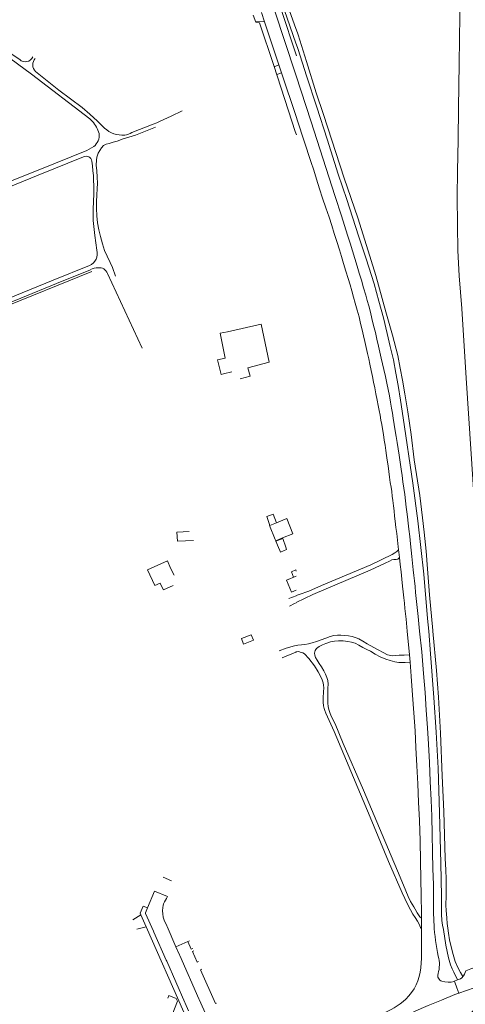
# Model space of a CAD drawing. Extents: x 145000 to 155000, y 457500 to 470000.
# Tile 27 of 256: x 145865 to 146083, y 460317 to 460800. Entities that reach past the tile are written whole.
import ezdxf

# ---------------------------------------------------------------- set-up
doc = ezdxf.new("R2010")
doc.units = 0
doc.header["$LTSCALE"] = 0.2
doc.header["$MEASUREMENT"] = 0
doc.layers.add('kant verharding', color=252, linetype='Continuous', lineweight=0)

msp = doc.modelspace()

# ---------------------------------------------------------------- linework, layer by layer
at = {"layer": 'kant verharding', "lineweight": 0}
for p, q in [((145979.02, 460801.85), (145980.22, 460798.4)), ((146000.16, 460743.15), (145999.6, 460744.84)), ((145776.59, 460626.23), (145899.86, 460676.24)), ((146055.59, 460488.35), (146054.51, 460500)), ((146055.59, 460488.35), (146054.51, 460500)), ((146050.47, 460488.14), (146052.98, 460488.24)), ((146052.98, 460488.24), (146055.59, 460488.35)), ((146055.59, 460488.35), (146055.89, 460484.74)), ((146051.23, 460484.53), (146053.42, 460484.63)), ((146053.42, 460484.63), (146055.89, 460484.74)), ((146077.47, 460328.34), (146077.62, 460328.4)), ((146077.62, 460328.4), (146079.13, 460329)), ((146079.86, 460322.62), (146079.89, 460322.53))]:
    msp.add_line(p, q, dxfattribs=at)
at = {"layer": 'kant verharding', "lineweight": 0, "flags": 128}
for points in [[(145968.29, 460856.93), (145968.57, 460856.29), (145970.96, 460850.95), (145972.64, 460846.97), (145975, 460841.41), (145976.98, 460836.65), (145979.21, 460831.22), (145981.89, 460824.54), (145984.33, 460817.93), (145987.37, 460809.77), (145989.47, 460804.25), (145999.79, 460772.97), (146000.1, 460771.99)], [(145824.41, 460814.64), (145824.06, 460813.25), (145823.85, 460811.84), (145823.83, 460811.13), (145824.04, 460810.45), (145830.27, 460805.05), (145836.73, 460799.94), (145857.37, 460784.83), (145864.52, 460780.05)], [(146000.1, 460787.58), (145996.9, 460796.63), (145991.87, 460811.25)], [(146080.36, 460811.04), (146080.26, 460801.69), (146079.93, 460778.02), (146079.65, 460756.27), (146079.4, 460740.64), (146079.21, 460725.34), (146079.02, 460712.94), (146079.09, 460698.8), (146079.32, 460686.47), (146079.98, 460674.13)], [(145992.48, 460805.01), (146000.15, 460781.81)], [(145995.78, 460806.73), (146000.1, 460794.7)], [(145983.03, 460803.04), (145984.57, 460798.44)], [(145980.13, 460798.71), (145984.57, 460798.44)], [(145998, 460749.8), (145989.16, 460777.12), (145982.04, 460798.03), (145980.22, 460798.4)], [(145984.57, 460798.44), (145991.62, 460777.42)], [(146000, 460794.9), (146000.99, 460792.15), (146005.1, 460779.07), (146009.85, 460763.68), (146013.45, 460753.13), (146023.61, 460721.9), (146030.22, 460702.42), (146034.49, 460688.94), (146039.09, 460674.15), (146044.05, 460656.41), (146047.2, 460644.95), (146049.84, 460634.96), (146051.04, 460628.74), (146052.18, 460622.87), (146053.36, 460616.17), (146054.74, 460607.42), (146056.39, 460596.31), (146057.9, 460583.84), (146060.64, 460566.48), (146062, 460555.52), (146062.79, 460548.38), (146063.81, 460539.15), (146064.41, 460530.43), (146065.36, 460517.68), (146067.05, 460500.22), (146067.07, 460500)], [(146000, 460794.9), (146000.99, 460792.15), (146005.1, 460779.07), (146009.85, 460763.68), (146013.45, 460753.13), (146023.61, 460721.9), (146030.22, 460702.42), (146034.49, 460688.94), (146039.09, 460674.15), (146044.05, 460656.41), (146047.2, 460644.95), (146049.84, 460634.96), (146051.04, 460628.74), (146052.18, 460622.87), (146053.36, 460616.17), (146054.74, 460607.42), (146056.39, 460596.31), (146057.9, 460583.84), (146060.64, 460566.48), (146062, 460555.52), (146062.79, 460548.38), (146063.81, 460539.15), (146064.41, 460530.43), (146065.36, 460517.68), (146067.05, 460500.22), (146067.07, 460500)], [(145849.56, 460787.98), (145870.31, 460772.93), (145898.92, 460750.97), (145899.53, 460750.4), (145900.1, 460749.8)], [(146000, 460787.78), (146001.01, 460784.92), (146005.15, 460772.12), (146010.11, 460756.64), (146015.25, 460740.98), (146020.7, 460723.91), (146024.88, 460711.53), (146030.67, 460693.66), (146034.31, 460682.38), (146038.27, 460670.16), (146040.6, 460661.62), (146042.88, 460653.42), (146044.65, 460645.78), (146046.18, 460639.38), (146047.72, 460632.93), (146048.88, 460626.38), (146050.11, 460620.28), (146051.2, 460613.11), (146052.46, 460604.54), (146057.2, 460572.45), (146059.62, 460553.99), (146062.65, 460527.88), (146064.51, 460506.15), (146065.03, 460500)], [(146000, 460787.78), (146001.01, 460784.92), (146005.15, 460772.12), (146010.11, 460756.64), (146015.25, 460740.98), (146020.7, 460723.91), (146024.88, 460711.53), (146030.67, 460693.66), (146034.31, 460682.38), (146038.27, 460670.16), (146040.6, 460661.62), (146042.88, 460653.42), (146044.65, 460645.78), (146046.18, 460639.38), (146047.72, 460632.93), (146048.88, 460626.38), (146050.11, 460620.28), (146051.2, 460613.11), (146052.46, 460604.54), (146057.2, 460572.45), (146059.62, 460553.99), (146062.65, 460527.88), (146064.51, 460506.15), (146065.03, 460500)], [(145989.31, 460776.48), (145991.62, 460777.42)], [(145991.62, 460777.42), (145991.8, 460777.49)], [(145991.62, 460777.42), (145992.93, 460773.51)], [(145872.3, 460774.12), (145883.75, 460765.09), (145895.12, 460756.47), (145898.99, 460753.23), (145902.7, 460749.8), (145903.16, 460749.36), (145903.61, 460748.91), (145906.17, 460746.46)], [(145990.56, 460772.64), (145992.93, 460773.51)], [(145992.93, 460773.51), (145993.07, 460773.56)], [(145992.93, 460773.51), (146000.1, 460752.13)], [(146000, 460772.19), (146000.05, 460772.02), (146007.17, 460750), (146019.15, 460712.89), (146022.22, 460703.41), (146025.3, 460693.94), (146026.5, 460690.08), (146027.7, 460686.22), (146028.86, 460682.49), (146030.01, 460678.76), (146031.01, 460675.32), (146032.01, 460671.88), (146033.08, 460668.25), (146034.16, 460664.62), (146034.9, 460662.02), (146035.65, 460659.42), (146036.42, 460656.25), (146037.2, 460653.07), (146038.04, 460649.69), (146038.88, 460646.31), (146039.67, 460642.95), (146040.46, 460639.59), (146041.1, 460636.68), (146041.72, 460633.76), (146042.39, 460630.91), (146043.05, 460628.07), (146043.77, 460624.76), (146044.5, 460621.44), (146045.11, 460618.3), (146045.73, 460615.17), (146046.27, 460612.2), (146046.8, 460609.22), (146047.21, 460606.76), (146047.62, 460604.3), (146048.13, 460601.24)], [(145919.52, 460744.31), (145929.95, 460748.42), (145931.69, 460749.09), (145933.42, 460749.8), (145938.86, 460752.23), (145944.18, 460754.95)], [(146000, 460752.33), (146000.05, 460752.16), (146000.76, 460750), (146007.29, 460730.09), (146008.64, 460725.76), (146009.98, 460721.42), (146011.51, 460716.75), (146013.03, 460712.08), (146014.61, 460707.41), (146016.19, 460702.73), (146017.47, 460698.76), (146018.74, 460694.78), (146020.05, 460690.82), (146021.35, 460686.85), (146022.32, 460683.48), (146023.29, 460680.1), (146024.45, 460676.41), (146025.61, 460672.71), (146026.48, 460669.67), (146027.36, 460666.63), (146028.16, 460663.66), (146028.96, 460660.69), (146029.92, 460657.28), (146030.88, 460653.88), (146031.63, 460650.69), (146032.38, 460647.51), (146033.04, 460644.68), (146033.7, 460641.86), (146034.37, 460638.91), (146035.03, 460635.97), (146035.61, 460633.4), (146036.19, 460630.82), (146036.85, 460627.74), (146037.51, 460624.66), (146038.02, 460621.95)], [(145911.5, 460673.87), (145909.95, 460678.16), (145908.94, 460680.61), (145907.33, 460683.63), (145906.05, 460686.52), (145905.11, 460689.69), (145904.09, 460693.34), (145903.31, 460696.65), (145902.7, 460700.06), (145902.39, 460703.5), (145902.14, 460707.05), (145902.16, 460710.38), (145902.36, 460713.74), (145902.53, 460716.7), (145902.61, 460719.43), (145902.48, 460722.35), (145902.28, 460725.45), (145902.07, 460728.26), (145902.14, 460730.73), (145902.4, 460732.22), (145902.96, 460734.09), (145903.73, 460735.54), (145904.64, 460736.76), (145905.54, 460737.92), (145906.85, 460738.55), (145908.42, 460738.96), (145910.28, 460739.54), (145912.34, 460740.1), (145915.27, 460741.12), (145921.32, 460743.05), (145931.09, 460746.93)], [(145999.6, 460744.84), (145998, 460749.8)], [(145900.79, 460737.35), (145897.51, 460735.47)], [(145751.69, 460637.85), (145756.71, 460649.53), (145749.95, 460665.51), (145747.64, 460669.88), (145748.08, 460670.98), (145796.74, 460692.31), (145811.11, 460698.14), (145834.64, 460707.61), (145873.64, 460723.32), (145895.88, 460732.33)], [(145897.42, 460735.47), (145882.05, 460729.29), (145846.42, 460715.03), (145818.15, 460703.71)], [(145900.74, 460711.13), (145900.58, 460706.13), (145900.5, 460701.12), (145901.3, 460693.83), (145902.42, 460686.58)], [(145764.3, 460624.43), (145771.95, 460627.89), (145810.17, 460643.05), (145854.89, 460661.38), (145880.87, 460671.97), (145898.71, 460679.14)], [(145767.79, 460623.37), (145772.89, 460625.68), (145778.08, 460627.76), (145800.72, 460636.88), (145830.63, 460649.06), (145865.08, 460663.08), (145882.59, 460670.32), (145899.27, 460677.07)], [(145907.58, 460675.25), (145924.55, 460638.62)], [(146079.98, 460674.13), (146081.19, 460657.99), (146083.4, 460623.9), (146085.88, 460586.89), (146088.44, 460546.74), (146091.16, 460508.61), (146091.72, 460500)], [(146079.98, 460674.13), (146081.19, 460657.99), (146083.4, 460623.9), (146085.88, 460586.89), (146088.44, 460546.74), (146091.16, 460508.61), (146091.72, 460500)], [(145968.55, 460627.05), (145964.5, 460626.03), (145963.22, 460625.71), (145961.51, 460632.88), (145965.24, 460633.65), (145962.81, 460645.9), (145966.44, 460646.67), (145982.84, 460650.3), (145986.77, 460631.7), (145976.35, 460629.02), (145977.45, 460624.84), (145972.62, 460623.55)], [(146038.02, 460621.95), (146038.54, 460619.24), (146039.17, 460616.16), (146039.81, 460613.07), (146040.29, 460610.58), (146040.77, 460608.09), (146041.21, 460605.75), (146041.64, 460603.4), (146042, 460601.22), (146042.36, 460599.03), (146042.81, 460596.31), (146043.27, 460593.6), (146043.67, 460591.04), (146044.07, 460588.48), (146044.39, 460586.09), (146044.7, 460583.7)], [(146048.13, 460601.24), (146048.63, 460598.17), (146049.12, 460595.27), (146049.62, 460592.36), (146050.07, 460589.28), (146050.53, 460586.2), (146051.03, 460582.72), (146051.53, 460579.25), (146051.97, 460576.15), (146052.4, 460573.04), (146052.83, 460569.94), (146053.26, 460566.84), (146053.62, 460563.8), (146053.98, 460560.77), (146054.28, 460558.38), (146054.59, 460555.98)], [(146044.7, 460583.7), (146045.1, 460580.92), (146045.5, 460578.14), (146045.84, 460575.44), (146046.18, 460572.74), (146046.55, 460570.53), (146046.91, 460568.33), (146047.16, 460566.11), (146047.41, 460563.9), (146047.73, 460561.36), (146048.05, 460558.83), (146048.33, 460556.31), (146048.62, 460553.79), (146048.98, 460550.77), (146049.34, 460547.74), (146049.73, 460544.51), (146050.11, 460541.28), (146050.4, 460538.68), (146050.69, 460536.09), (146051.07, 460532.52), (146051.45, 460528.95), (146051.85, 460525.46), (146052.25, 460521.96), (146052.58, 460519.15), (146052.91, 460516.34), (146053.12, 460513.72), (146053.33, 460511.1), (146053.66, 460508.48), (146053.99, 460505.86), (146054.51, 460500.01), (146054.51, 460500)], [(146044.7, 460583.7), (146045.1, 460580.92), (146045.5, 460578.14), (146045.84, 460575.44), (146046.18, 460572.74), (146046.55, 460570.53), (146046.91, 460568.33), (146047.16, 460566.11), (146047.41, 460563.9), (146047.73, 460561.36), (146048.05, 460558.83), (146048.33, 460556.31), (146048.62, 460553.79), (146048.98, 460550.77), (146049.34, 460547.74), (146049.73, 460544.51), (146050.11, 460541.28), (146050.4, 460538.68), (146050.69, 460536.09), (146051.07, 460532.52), (146051.45, 460528.95), (146051.85, 460525.46), (146052.25, 460521.96), (146052.58, 460519.15), (146052.91, 460516.34), (146053.12, 460513.72), (146053.33, 460511.1), (146053.66, 460508.48), (146053.99, 460505.86), (146054.51, 460500.01), (146054.51, 460500)], [(145990.43, 460553.05), (145988.83, 460557.32), (145985.62, 460556.14), (145987.14, 460551.73)], [(145987.14, 460551.73), (145986.91, 460551.63), (145989.74, 460544.88), (145990.04, 460544.22), (145993.43, 460545.61), (145998.38, 460547.66), (145995.44, 460555.08), (145990.43, 460553.05)], [(146054.59, 460555.98), (146054.95, 460552.93), (146055.31, 460549.87), (146055.7, 460546.3), (146056.08, 460542.73), (146056.44, 460539.61), (146056.81, 460536.49), (146057.14, 460533.25), (146057.46, 460530.01), (146057.75, 460527.28), (146058.04, 460524.54), (146058.33, 460521.74), (146058.63, 460518.95), (146058.94, 460515.95), (146059.25, 460512.96), (146059.52, 460510.03), (146059.79, 460507.1), (146060.55, 460500.01), (146060.55, 460500)], [(146054.59, 460555.98), (146054.95, 460552.93), (146055.31, 460549.87), (146055.7, 460546.3), (146056.08, 460542.73), (146056.44, 460539.61), (146056.81, 460536.49), (146057.14, 460533.25), (146057.46, 460530.01), (146057.75, 460527.28), (146058.04, 460524.54), (146058.33, 460521.74), (146058.63, 460518.95), (146058.94, 460515.95), (146059.25, 460512.96), (146059.52, 460510.03), (146059.79, 460507.1), (146060.55, 460500.01), (146060.55, 460500)], [(145947.64, 460548.78), (145944.59, 460548.65), (145941.63, 460548.51), (145941.9, 460543.99), (145949.71, 460544.29)], [(145990.43, 460553.05), (145987.14, 460551.73)], [(145995.34, 460539.92), (145995.06, 460541.04), (145993.56, 460545.42), (145990.11, 460544.04), (145991.37, 460540.98), (145992.04, 460539.5), (145992.43, 460538.64), (145995.34, 460539.92)], [(146000, 460517.42), (146001.47, 460517.96), (146006.26, 460519.61), (146012.52, 460522.34), (146036.6, 460532.5), (146047.18, 460537.58), (146048.44, 460538.3), (146049.37, 460539.01), (146050.14, 460539.75), (146050.23, 460540.21)], [(145940.21, 460527.4), (145938.51, 460530.88), (145936.94, 460534.4), (145927.12, 460529.93), (145930.83, 460522.37), (145933.31, 460523.51), (145933.91, 460522.28), (145934.94, 460520.11), (145939.69, 460522.28)], [(146000, 460514.04), (146008.2, 460517.86), (146036.27, 460529.9), (146043.76, 460533.22), (146045.8, 460534.26), (146046.96, 460534.81), (146047.87, 460535.01), (146049, 460535.12), (146049.94, 460535.16), (146050.69, 460536.09)], [(146000.1, 460529.4), (145999.88, 460529.93), (145997.73, 460529), (145998.82, 460526.38)], [(146000.1, 460526.87), (145995.37, 460524.87), (145997.79, 460519.12), (146000.1, 460520.08)], [(145996.5, 460515.91), (146000.1, 460517.22)], [(145996.73, 460512.22), (145999.3, 460513.46), (146000.1, 460513.84)], [(145979.18, 460495.54), (145977.95, 460498.13), (145973.18, 460496.36), (145974.23, 460493.59), (145979.18, 460495.54)], [(146000, 460492.91), (146000.89, 460493.07), (146002.66, 460493.26), (146004.27, 460493.38), (146006.02, 460493.65), (146007.91, 460494.14), (146010, 460494.85), (146012.34, 460495.62), (146014.57, 460496.46), (146016.67, 460497.3), (146018.58, 460497.76), (146020.35, 460497.96), (146021.97, 460497.96), (146023.8, 460497.87), (146025.64, 460497.7), (146027.51, 460497.29), (146029.46, 460496.71), (146030.82, 460496.11), (146032.66, 460495.04), (146034.79, 460493.74), (146038.08, 460491.89), (146044.84, 460488.3), (146046.49, 460487.96), (146047.49, 460487.9), (146048.9, 460488), (146050.47, 460488.14)], [(146060.55, 460500), (146061.64, 460489.77), (146062.52, 460479.14), (146063.23, 460469.95), (146063.86, 460461.25), (146064.46, 460452.55), (146064.91, 460444.58), (146065.38, 460435.51), (146065.81, 460426.28), (146066.22, 460417.04), (146066.56, 460409.21), (146066.74, 460400.25), (146066.96, 460391.77), (146067.09, 460383.54), (146067.33, 460375.79), (146067.38, 460365.37)], [(146060.55, 460500), (146061.64, 460489.77), (146062.52, 460479.14), (146063.23, 460469.95), (146063.86, 460461.25), (146064.46, 460452.55), (146064.91, 460444.58), (146065.38, 460435.51), (146065.81, 460426.28), (146066.22, 460417.04), (146066.56, 460409.21), (146066.74, 460400.25), (146066.96, 460391.77), (146067.09, 460383.54), (146067.33, 460375.79), (146067.38, 460365.37)], [(146065.03, 460500), (146065.98, 460488.88), (146067.53, 460467.4), (146068.69, 460450.39), (146069.62, 460432.84), (146070.37, 460410.98), (146070.96, 460386.32), (146071.28, 460370.02), (146071.28, 460364.24), (146071.35, 460361.24), (146071.49, 460358.2), (146071.74, 460355.93), (146072.2, 460353.69), (146073.46, 460345.99), (146074.74, 460339.83), (146075.78, 460336.39), (146076.6, 460334.42), (146077.36, 460332.81), (146079.13, 460329)], [(146065.03, 460500), (146065.98, 460488.88), (146067.53, 460467.4), (146068.69, 460450.39), (146069.62, 460432.84), (146070.37, 460410.98), (146070.96, 460386.32), (146071.28, 460370.02), (146071.28, 460364.24), (146071.35, 460361.24), (146071.49, 460358.2), (146071.74, 460355.93), (146072.2, 460353.69), (146073.46, 460345.99), (146074.74, 460339.83), (146075.78, 460336.39), (146076.6, 460334.42), (146077.36, 460332.81), (146079.13, 460329)], [(146067.07, 460500), (146068.78, 460480.59), (146069.79, 460467.62), (146070.73, 460449.91), (146071.66, 460429.12), (146072.42, 460411.55), (146073.17, 460388.58), (146073.47, 460383.03), (146073.66, 460378.35), (146073.63, 460374.04), (146073.55, 460370.11), (146073.5, 460365.79), (146073.58, 460362.89), (146073.69, 460361.47)], [(146067.07, 460500), (146068.78, 460480.59), (146069.79, 460467.62), (146070.73, 460449.91), (146071.66, 460429.12), (146072.42, 460411.55), (146073.17, 460388.58), (146073.47, 460383.03), (146073.66, 460378.35), (146073.63, 460374.04), (146073.55, 460370.11), (146073.5, 460365.79), (146073.58, 460362.89), (146073.69, 460361.47)], [(146081.77, 460330.71), (146082.07, 460331.11), (146082.51, 460331.9), (146082.87, 460332.64), (146083.15, 460333.57), (146085.72, 460334.54), (146095.02, 460337.36), (146097.04, 460346.58), (146098.7, 460356.98), (146099.12, 460360.28), (146099.38, 460362.61), (146099.54, 460365.03), (146099.66, 460366.79), (146099.73, 460368.82), (146100, 460373), (146100.03, 460378.23), (146098.48, 460400.73), (146094.34, 460459.33), (146091.72, 460500)], [(146081.77, 460330.71), (146082.07, 460331.11), (146082.51, 460331.9), (146082.87, 460332.64), (146083.15, 460333.57), (146085.72, 460334.54), (146095.02, 460337.36), (146097.04, 460346.58), (146098.7, 460356.98), (146099.12, 460360.28), (146099.38, 460362.61), (146099.54, 460365.03), (146099.66, 460366.79), (146099.73, 460368.82), (146100, 460373), (146100.03, 460378.23), (146098.48, 460400.73), (146094.34, 460459.33), (146091.72, 460500)], [(145991.75, 460490.35), (145995.1, 460491.68), (145999.21, 460492.75), (146000.1, 460492.91)], [(146051.23, 460484.53), (146050.32, 460484.57), (146048.43, 460484.86), (146046.11, 460485.54), (146043.94, 460486.27), (146041.24, 460487.39), (146038.84, 460488.7), (146036.48, 460490.11), (146034.73, 460490.94), (146032.78, 460491.91), (146030.82, 460493.13), (146029.03, 460493.98), (146027.26, 460494.49), (146025.39, 460494.93), (146023.14, 460495.18), (146020.81, 460495.16), (146018.78, 460495.02), (146016.9, 460494.64), (146014.58, 460493.92), (146012.9, 460493.17), (146011.35, 460492.41), (146009.97, 460491.38), (146009.35, 460490.42), (146009.11, 460489.2), (146009.17, 460488.11), (146009.51, 460486.99), (146010.27, 460485.68), (146011.35, 460484.07), (146012.49, 460482.4), (146013.58, 460480.55), (146014.48, 460478.78), (146015.16, 460477.26), (146015.51, 460475.68), (146015.68, 460474.01), (146015.66, 460472.07), (146015.56, 460469.61), (146015.53, 460466.9), (146015.61, 460464.77), (146015.82, 460462.82), (146016.18, 460461.06), (146016.69, 460459.64), (146017.45, 460458.02), (146019.12, 460454.5), (146023.03, 460444.91), (146033, 460421.98), (146040.91, 460403.46), (146051.09, 460379.32), (146053.8, 460372.64), (146054.93, 460369.96), (146056.18, 460367.53)], [(145993.21, 460486.87), (145999.96, 460489.7), (146000.1, 460489.73)], [(146000, 460489.73), (146000.38, 460489.83), (146001.34, 460489.9), (146002.08, 460489.71), (146003.3, 460489.34), (146004.21, 460488.77), (146006.22, 460486.56), (146009.02, 460482.96), (146010.78, 460480), (146011.95, 460477.9), (146012.76, 460476.14), (146013.26, 460474.58), (146013.44, 460473.45), (146013.59, 460472.2), (146013.53, 460470.24), (146013.37, 460467.28), (146013.33, 460465.2), (146013.53, 460463.42), (146013.78, 460462.1), (146014.12, 460461.06), (146014.6, 460459.69), (146018.62, 460450.77), (146036.31, 460408.79), (146045.39, 460387.09), (146052.09, 460371.67), (146054.61, 460366.22), (146056.11, 460363.4), (146057.24, 460361.29), (146058.37, 460359.58), (146059.51, 460357.85), (146060.39, 460356.42), (146061.04, 460354.8), (146061.46, 460354.02)], [(146055.89, 460484.74), (146056.46, 460477.87), (146057.15, 460468.64), (146057.81, 460459.99), (146058.31, 460451.05), (146058.77, 460442.87), (146059.24, 460433.9), (146059.71, 460425.11), (146060.08, 460416.14), (146060.47, 460407.19), (146060.76, 460397.26), (146060.96, 460387.27), (146061.21, 460378.53), (146061.32, 460370.24), (146061.44, 460361.77), (146061.45, 460359.24)], [(145934.89, 460379.41), (145938.89, 460377.54)], [(145927.2, 460364.32), (145930.55, 460372.52), (145936.96, 460369.91), (145936.46, 460368.98), (145935.92, 460368.08)], [(146056.18, 460367.53), (146057.67, 460364.8), (146058.33, 460363.66)], [(145919.91, 460358.4), (145923.94, 460360.97)], [(145923.94, 460360.97), (145923.59, 460361.77), (145925.01, 460365.25), (145927.2, 460364.32)], [(145926.58, 460355.01), (145923.94, 460360.97)], [(145926.22, 460361.98), (145926.18, 460361.78), (145926.21, 460361.56)], [(145947.35, 460313.95), (145945.72, 460317.63), (145945.55, 460318.04), (145936.59, 460338.28), (145936.39, 460338.68), (145930.3, 460352.47), (145930.11, 460352.87), (145926.21, 460361.56)], [(145927.2, 460364.32), (145926.22, 460361.98)], [(146058.33, 460363.66), (146059.31, 460361.96), (146060.74, 460359.98), (146061.45, 460359.24)], [(146073.69, 460361.47), (146073.86, 460359.26), (146074.09, 460356.76), (146074.36, 460354.47), (146074.75, 460351.88), (146075.21, 460348.7), (146076.23, 460344.61), (146076.99, 460341.45), (146078.04, 460338.01), (146079.19, 460335.42), (146080.54, 460332.7), (146081.77, 460330.71)], [(145935.35, 460358.37), (145936.58, 460355.58), (145936.76, 460355.16), (145941.12, 460345.3)], [(146061.45, 460359.24), (146061.47, 460355.44), (146061.46, 460354.02)], [(145921.89, 460353.98), (145926.58, 460355.01)], [(145945.07, 460313.25), (145926.58, 460355.01)], [(146061.46, 460354.02), (146061.45, 460348.76), (146061.48, 460341.79), (146061.44, 460339.66), (146061.1, 460335.01)], [(145941.12, 460345.3), (145947.03, 460347.85)], [(145947.03, 460347.85), (145947.74, 460348.16)], [(145947.03, 460347.85), (145948.66, 460344.12), (145949.38, 460344.44)], [(145941.12, 460345.3), (145942.86, 460341.37), (145943.06, 460340.95), (145952.39, 460319.82), (145952.56, 460319.41), (145957.85, 460307.45), (145958.05, 460307.03), (145960.54, 460301.38)], [(145949.93, 460343.21), (145949.2, 460342.89), (145951.46, 460337.76), (145952.19, 460338.09)], [(145960.95, 460317.65), (145960.45, 460317.44), (145953.17, 460333.93), (145953.89, 460334.23)], [(146064.66, 460293.12), (146082.87, 460309.37), (146084.2, 460310.82), (146085.92, 460312.68), (146088.1, 460315.47), (146090.36, 460318.52), (146092.19, 460320.99), (146093.15, 460322.48), (146094.22, 460324.57), (146095.02, 460326.53), (146095.48, 460328), (146091.05, 460326.47), (146079.86, 460322.62)], [(146077.81, 460327.92), (146078.85, 460325.22), (146079.86, 460322.62)], [(146079.13, 460329), (146080.54, 460329.57), (146081.2, 460330.03), (146081.58, 460330.45), (146081.77, 460330.71)], [(146079.86, 460322.62), (146077.88, 460321.94), (146071.32, 460319.16), (146067.95, 460317.81), (146064.75, 460316.56), (146061.38, 460315.05), (146058.13, 460313.53), (146036.94, 460304.01), (146000, 460287.61)], [(145934.69, 460300.22), (145941.9, 460318.61), (145941.27, 460319.93), (145937.56, 460321.35), (145937.08, 460320.15)]]:
    msp.add_lwpolyline(points, dxfattribs=at)
at = {"layer": 'kant verharding', "lineweight": 0}
for centre, radius, start, end in [((145867.29, 460782.85), 3.94, 225.2966, 338.5354), ((145875.58, 460777.43), 4.66, 136.6748, 225.2609), ((145888.58, 460739.51), 15.44, 15.9011, 41.7865), ((145914.84, 460755.51), 12.53, 226.209, 275.3096), ((145896.41, 460742.91), 7.08, 308.2884, 6.7918), ((145914.93, 460751.45), 8.49, 277.2586, 302.7468), ((145897.15, 460729.96), 2.69, 7.4729, 118.0869), ((145808.1, 460716.24), 92.79, 356.8457, 8.7241), ((145896.51, 460684.8), 6.07, 291.2305, 17.1995), ((145902.95, 460670.11), 7.88, 90.2469, 117.8773), ((145903.49, 460673.62), 4.4, 21.7395, 97.4669), ((145942.93, 460363.63), 8.3, 147.5921, 174.1609), ((146196.23, 460364.38), 128.85, 179.5609, 183.6249), ((145949.08, 460362.99), 14.49, 174.0982, 198.5986), ((146179.74, 460363.25), 112.33, 183.5819, 191.6309), ((146055.14, 460336.58), 15.13, 342.798, 15.4506), ((146037.22, 460336.89), 23.96, 313.8054, 355.4907), ((146072.37, 460331.2), 2.92, 162.0963, 253.5627), ((146074.62, 460337.57), 9.66, 251.418, 287.1719), ((146026.39, 460350.69), 41.45, 291.7837, 311.4005)]:
    msp.add_arc(centre, radius, start, end, dxfattribs=at)

doc.saveas('drawing.dxf')
